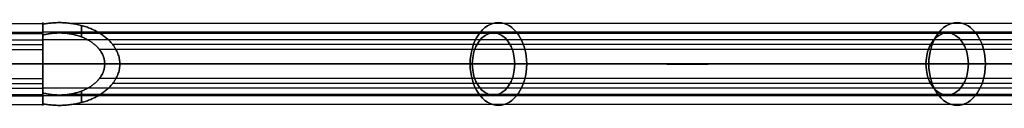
# Model space of a CAD drawing. Header units: millimetres. Extents: x -715 to 710, y 0 to 720.
# Tile 250 of 256: x 345 to 536, y 169 to 185. Entities that reach past the tile are written whole.
import ezdxf

# ---------------------------------------------------------------- set-up
doc = ezdxf.new("R2010")
doc.units = ezdxf.units.MM
doc.header["$MEASUREMENT"] = 0
for name, color, linetype in [('IGES LEVEL 5', 7, 'Continuous'), ('IGES LEVEL 7', 7, 'Continuous'), ('IGES LEVEL 9', 7, 'Continuous')]:
    doc.layers.add(name, color=color, linetype=linetype)

msp = doc.modelspace()

# ---------------------------------------------------------------- linework, layer by layer
at = {"layer": 'IGES LEVEL 5', "color": 255, "extrusion": (0.729573, 0, 0.683903)}
for centre, radius, start, end in [((177, -241.53, 374.02), 8, 270, 90), ((177, -241.53, 495.57), 8, 270, 90), ((177, -241.53, 372.71), 6, 270, 90), ((177, -241.53, 492.93), 6, 270, 90), ((177, -241.53, 374.02), 8, 90, 270), ((177, -241.53, 372.71), 6, 90, 270), ((177, -241.53, 492.93), 6, 90, 270), ((177, -241.53, 495.57), 8, 90, 270)]:
    msp.add_arc(centre, radius, start, end, dxfattribs=at)
at = {"layer": 'IGES LEVEL 5'}
for points, weights in [([(364.86, 177), (364.86, 182.78), (358.13, 186.26), (350, 184.7)], [1, 0.735983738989, 0.735983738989, 1]), ([(350, 184.7), (350, 183.69, 4.92), (350, 180.73, 8), (350, 177, 8)], [1, 0.864668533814, 0.864668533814, 1]), ([(361.94, 177), (361.94, 181.64), (356.33, 184.27), (350, 182.6)], [1, 0.710289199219, 0.710289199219, 1]), ([(350, 182.6), (350, 181.67, 3.27), (350, 179.56, 5.26), (350, 177, 5.26)], [1, 0.883195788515, 0.883195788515, 1]), ([(350, 169.3), (358.13, 167.74), (364.86, 171.22), (364.86, 177)], [1, 0.735983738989, 0.735983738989, 1]), ([(350, 177, 8), (350, 173.27, 8), (350, 170.31, 4.92), (350, 169.3)], [1, 0.864668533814, 0.864668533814, 1]), ([(350, 171.4), (356.33, 169.73), (361.94, 172.36), (361.94, 177)], [1, 0.710289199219, 0.710289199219, 1]), ([(350, 177, 5.26), (350, 174.44, 5.26), (350, 172.33, 3.27), (350, 171.4)], [1, 0.883195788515, 0.883195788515, 1])]:
    msp.add_rational_spline(points, weights, degree=3, dxfattribs=at)
at = {"layer": 'IGES LEVEL 5', "color": 255}
for points, weights in [([(350, 184.7), (358.13, 186.26), (364.86, 182.78), (364.86, 177)], [1, 0.735983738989, 0.735983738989, 1]), ([(364.86, 177), (364.86, 182.78), (358.13, 186.26), (350, 184.7)], [1, 0.735983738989, 0.735983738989, 1]), ([(350, 177, 8), (350, 180.73, 8), (350, 183.69, 4.92), (350, 184.7)], [1, 0.864668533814, 0.864668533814, 1]), ([(350, 184.7), (350, 183.69, 4.92), (350, 180.73, 8), (350, 177, 8)], [1, 0.864668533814, 0.864668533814, 1]), ([(361.94, 177), (361.94, 181.64), (356.33, 184.27), (350, 182.6)], [1, 0.710289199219, 0.710289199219, 1]), ([(361.94, 177), (361.94, 181.64), (356.33, 184.27), (350, 182.6)], [1, 0.710289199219, 0.710289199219, 1]), ([(350, 182.6), (350, 181.67, 3.27), (350, 179.56, 5.26), (350, 177, 5.26)], [1, 0.883195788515, 0.883195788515, 1]), ([(350, 182.6), (350, 181.67, 3.27), (350, 179.56, 5.26), (350, 177, 5.26)], [1, 0.883195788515, 0.883195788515, 1]), ([(364.86, 177), (364.86, 171.22), (358.13, 167.74), (350, 169.3)], [1, 0.735983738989, 0.735983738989, 1]), ([(350, 171.4), (356.33, 169.73), (361.94, 172.36), (361.94, 177)], [1, 0.710289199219, 0.710289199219, 1]), ([(350, 177, 5.26), (350, 174.44, 5.26), (350, 172.33, 3.27), (350, 171.4)], [1, 0.883195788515, 0.883195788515, 1]), ([(350, 169.3), (350, 170.31, 4.92), (350, 173.27, 8), (350, 177, 8)], [1, 0.864668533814, 0.864668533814, 1]), ([(350, 169.3), (358.13, 167.74), (364.86, 171.22), (364.86, 177)], [1, 0.735983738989, 0.735983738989, 1]), ([(350, 177, 8), (350, 173.27, 8), (350, 170.31, 4.92), (350, 169.3)], [1, 0.864668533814, 0.864668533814, 1]), ([(350, 171.4), (356.33, 169.73), (361.94, 172.36), (361.94, 177)], [1, 0.710289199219, 0.710289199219, 1]), ([(350, 177, 5.26), (350, 174.44, 5.26), (350, 172.33, 3.27), (350, 171.4)], [1, 0.883195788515, 0.883195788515, 1])]:
    msp.add_rational_spline(points, weights, degree=3, dxfattribs=at)
at = {"layer": 'IGES LEVEL 5'}
for points in [[(350, 184.7), (350, 183.65), (350, 182.6)], [(350, 177, 8), (523.26, 177, 170.42), (696.53, 177, 332.84)], [(694.04, 177, 327.76), (522.02, 177, 166.51), (350, 177, 5.26)], [(361.94, 177), (532.09, 177, 159.5), (702.24, 177, 319)], [(707.47, 177, 321.16), (536.17, 177, 160.58), (364.86, 177)], [(350, 171.4), (350, 170.35), (350, 169.3)]]:
    msp.add_open_spline(points, degree=2, dxfattribs=at)
at = {"layer": 'IGES LEVEL 5', "color": 255}
for points in [[(350, 182.6), (350, 183.65), (350, 184.7)], [(350, 184.7), (350, 183.65), (350, 182.6)], [(697.34, 184.85, 320.5), (526.39, 184.85, 160.25), (355.45, 184.85, 0)], [(694.02, 183.18, 326.47), (522.01, 183.18, 165.23), (350, 183.18, 3.99)], [(350, 180.16, 4.02), (350, 181.66, 4.02), (350, 183.16, 4.02)], [(697.03, 182.88, 320.73), (525.95, 182.88, 160.37), (354.87, 182.88, 0)], [(357.48, 182.23), (357.48, 183.33), (357.48, 184.44)], [(694.26, 181.64, 324.96), (522.13, 181.64, 163.61), (350, 181.64, 2.25)], [(701.24, 179.83, 319.04), (531.07, 179.83, 159.52), (360.9, 179.83, 0)], [(704.07, 180.77, 319.27), (533.78, 180.77, 159.64), (363.48, 180.77, 0)], [(350, 177, 5.26), (350, 177, 6.63), (350, 177, 8)], [(350, 177, 5.26), (522.02, 177, 166.51), (694.04, 177, 327.76)], [(696.53, 177, 332.84), (523.26, 177, 170.42), (350, 177, 8)], [(350, 177, 8), (523.26, 177, 170.42), (696.53, 177, 332.84)], [(694.04, 177, 327.76), (522.02, 177, 166.51), (350, 177, 5.26)], [(364.86, 177), (363.4, 177), (361.94, 177)], [(702.24, 177, 319), (532.09, 177, 159.5), (361.94, 177)], [(361.94, 177), (532.09, 177, 159.5), (702.24, 177, 319)], [(364.86, 177), (536.17, 177, 160.58), (707.47, 177, 321.16)], [(707.47, 177, 321.16), (536.17, 177, 160.58), (364.86, 177)], [(350, 170.84, 4.02), (350, 172.34, 4.02), (350, 173.84, 4.02)], [(701.24, 174.17, 319.04), (531.07, 174.17, 159.52), (360.9, 174.17, 0)], [(704.07, 173.23, 319.27), (533.78, 173.23, 159.64), (363.48, 173.23, 0)], [(694.26, 172.36, 324.96), (522.13, 172.36, 163.61), (350, 172.36, 2.25)], [(350, 169.3), (350, 170.35), (350, 171.4)], [(350, 171.4), (350, 170.35), (350, 169.3)], [(357.48, 169.56), (357.48, 170.67), (357.48, 171.77)], [(694.02, 170.82, 326.47), (522.01, 170.82, 165.23), (350, 170.82, 3.99)], [(697.03, 171.12, 320.73), (525.95, 171.12, 160.37), (354.87, 171.12, 0)], [(697.34, 169.15, 320.5), (526.39, 169.15, 160.25), (355.45, 169.15, 0)]]:
    msp.add_open_spline(points, degree=2, dxfattribs=at)
at = {"layer": 'IGES LEVEL 7', "color": 255, "extrusion": (0.729573, 0, -0.683903)}
for centre, radius, start, end in [((177, 241.53, 374.02), 8, 270, 90), ((177, 241.53, 495.57), 8, 270, 90), ((177, 241.53, 372.71), 6, 270, 90), ((177, 241.53, 492.93), 6, 270, 90), ((177, 241.53, 374.02), 8, 90, 270), ((177, 241.53, 372.71), 6, 90, 270), ((177, 241.53, 492.93), 6, 90, 270), ((177, 241.53, 495.57), 8, 90, 270)]:
    msp.add_arc(centre, radius, start, end, dxfattribs=at)
at = {"layer": 'IGES LEVEL 7'}
for points, weights in [([(350, 184.7), (358.13, 186.26), (364.86, 182.78), (364.86, 177)], [1, 0.735983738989, 0.735983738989, 1]), ([(350, 177, -8), (350, 180.73, -8), (350, 183.69, -4.92), (350, 184.7)], [1, 0.864668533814, 0.864668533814, 1]), ([(350, 182.6), (356.33, 184.27), (361.94, 181.64), (361.94, 177)], [1, 0.710289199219, 0.710289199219, 1]), ([(350, 177, -5.26), (350, 179.56, -5.26), (350, 181.67, -3.27), (350, 182.6)], [1, 0.883195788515, 0.883195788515, 1]), ([(350, 171.4), (350, 172.33, -3.27), (350, 174.44, -5.26), (350, 177, -5.26)], [1, 0.883195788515, 0.883195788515, 1]), ([(361.94, 177), (361.94, 172.36), (356.33, 169.73), (350, 171.4)], [1, 0.710289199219, 0.710289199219, 1]), ([(350, 169.3), (350, 170.31, -4.92), (350, 173.27, -8), (350, 177, -8)], [1, 0.864668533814, 0.864668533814, 1]), ([(364.86, 177), (364.86, 171.22), (358.13, 167.74), (350, 169.3)], [1, 0.735983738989, 0.735983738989, 1])]:
    msp.add_rational_spline(points, weights, degree=3, dxfattribs=at)
at = {"layer": 'IGES LEVEL 7', "color": 255}
for points, weights in [([(364.86, 177), (364.86, 182.78), (358.13, 186.26), (350, 184.7)], [1, 0.735983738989, 0.735983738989, 1]), ([(350, 184.7), (358.13, 186.26), (364.86, 182.78), (364.86, 177)], [1, 0.735983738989, 0.735983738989, 1]), ([(350, 184.7), (350, 183.69, -4.92), (350, 180.73, -8), (350, 177, -8)], [1, 0.864668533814, 0.864668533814, 1]), ([(350, 177, -8), (350, 180.73, -8), (350, 183.69, -4.92), (350, 184.7)], [1, 0.864668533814, 0.864668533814, 1]), ([(350, 182.6), (356.33, 184.27), (361.94, 181.64), (361.94, 177)], [1, 0.710289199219, 0.710289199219, 1]), ([(350, 182.6), (356.33, 184.27), (361.94, 181.64), (361.94, 177)], [1, 0.710289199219, 0.710289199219, 1]), ([(350, 177, -5.26), (350, 179.56, -5.26), (350, 181.67, -3.27), (350, 182.6)], [1, 0.883195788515, 0.883195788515, 1]), ([(350, 177, -5.26), (350, 179.56, -5.26), (350, 181.67, -3.27), (350, 182.6)], [1, 0.883195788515, 0.883195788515, 1]), ([(350, 169.3), (358.13, 167.74), (364.86, 171.22), (364.86, 177)], [1, 0.735983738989, 0.735983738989, 1]), ([(361.94, 177), (361.94, 172.36), (356.33, 169.73), (350, 171.4)], [1, 0.710289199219, 0.710289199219, 1]), ([(350, 177, -8), (350, 173.27, -8), (350, 170.31, -4.92), (350, 169.3)], [1, 0.864668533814, 0.864668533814, 1]), ([(350, 171.4), (350, 172.33, -3.27), (350, 174.44, -5.26), (350, 177, -5.26)], [1, 0.883195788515, 0.883195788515, 1]), ([(361.94, 177), (361.94, 172.36), (356.33, 169.73), (350, 171.4)], [1, 0.710289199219, 0.710289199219, 1]), ([(350, 171.4), (350, 172.33, -3.27), (350, 174.44, -5.26), (350, 177, -5.26)], [1, 0.883195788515, 0.883195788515, 1]), ([(350, 169.3), (350, 170.31, -4.92), (350, 173.27, -8), (350, 177, -8)], [1, 0.864668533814, 0.864668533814, 1]), ([(364.86, 177), (364.86, 171.22), (358.13, 167.74), (350, 169.3)], [1, 0.735983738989, 0.735983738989, 1])]:
    msp.add_rational_spline(points, weights, degree=3, dxfattribs=at)
at = {"layer": 'IGES LEVEL 7'}
for points in [[(350, 182.6), (350, 183.65), (350, 184.7)], [(350, 177, -8), (523.26, 177, -170.42), (696.53, 177, -332.84)], [(694.04, 177, -327.76), (522.02, 177, -166.51), (350, 177, -5.26)], [(361.94, 177), (532.09, 177, -159.5), (702.24, 177, -319)], [(707.47, 177, -321.16), (536.17, 177, -160.58), (364.86, 177)], [(350, 169.3), (350, 170.35), (350, 171.4)]]:
    msp.add_open_spline(points, degree=2, dxfattribs=at)
at = {"layer": 'IGES LEVEL 7', "color": 255}
for points in [[(350, 184.7), (350, 183.65), (350, 182.6)], [(350, 182.6), (350, 183.65), (350, 184.7)], [(697.34, 184.85, -320.5), (526.39, 184.85, -160.25), (355.45, 184.85, 0)], [(694.02, 183.18, -326.47), (522.01, 183.18, -165.23), (350, 183.18, -3.99)], [(350, 183.16, -4.02), (350, 181.66, -4.02), (350, 180.16, -4.02)], [(697.03, 182.88, -320.73), (525.95, 182.88, -160.37), (354.87, 182.88, 0)], [(357.48, 184.44), (357.48, 183.33), (357.48, 182.23)], [(694.26, 181.64, -324.96), (522.13, 181.64, -163.61), (350, 181.64, -2.25)], [(701.24, 179.83, -319.04), (531.07, 179.83, -159.52), (360.9, 179.83, 0)], [(704.07, 180.77, -319.27), (533.78, 180.77, -159.64), (363.48, 180.77, 0)], [(350, 177, -5.26), (350, 177, -6.63), (350, 177, -8)], [(350, 177, -5.26), (522.02, 177, -166.51), (694.04, 177, -327.76)], [(696.53, 177, -332.84), (523.26, 177, -170.42), (350, 177, -8)], [(350, 177, -8), (523.26, 177, -170.42), (696.53, 177, -332.84)], [(694.04, 177, -327.76), (522.02, 177, -166.51), (350, 177, -5.26)], [(364.86, 177), (363.4, 177), (361.94, 177)], [(702.24, 177, -319), (532.09, 177, -159.5), (361.94, 177)], [(361.94, 177), (532.09, 177, -159.5), (702.24, 177, -319)], [(364.86, 177), (536.17, 177, -160.58), (707.47, 177, -321.16)], [(707.47, 177, -321.16), (536.17, 177, -160.58), (364.86, 177)], [(350, 173.84, -4.02), (350, 172.34, -4.02), (350, 170.84, -4.02)], [(701.24, 174.17, -319.04), (531.07, 174.17, -159.52), (360.9, 174.17, 0)], [(704.07, 173.23, -319.27), (533.78, 173.23, -159.64), (363.48, 173.23, 0)], [(694.26, 172.36, -324.96), (522.13, 172.36, -163.61), (350, 172.36, -2.25)], [(350, 171.4), (350, 170.35), (350, 169.3)], [(350, 169.3), (350, 170.35), (350, 171.4)], [(357.48, 171.77), (357.48, 170.67), (357.48, 169.56)], [(694.02, 170.82, -326.47), (522.01, 170.82, -165.23), (350, 170.82, -3.99)], [(697.03, 171.12, -320.73), (525.95, 171.12, -160.37), (354.87, 171.12, 0)], [(697.34, 169.15, -320.5), (526.39, 169.15, -160.25), (355.45, 169.15, 0)]]:
    msp.add_open_spline(points, degree=2, dxfattribs=at)
at = {"layer": 'IGES LEVEL 9', "extrusion": (1, 0, 0)}
for radius, start, end in [(8, 270, 90), (6, 270, 90), (8, 90, 270), (6, 90, 270)]:
    msp.add_arc((177, 0, 350), radius, start, end, dxfattribs=at)
at = {"layer": 'IGES LEVEL 9', "color": 255, "extrusion": (1, 0, 0)}
for radius, start, end in [(8, 270, 90), (8, 270, 90), (6, 270, 90), (8, 90, 270), (8, 90, 270), (6, 90, 270)]:
    msp.add_arc((177, 0, 350), radius, start, end, dxfattribs=at)
at = {"layer": 'IGES LEVEL 9', "color": 255}
for points in [[(-350, 184.85, 1.56), (0, 184.85, 1.56), (350, 184.85, 1.56)], [(350, 185), (350, 184), (350, 183)], [(-350, 183.18, -5.08), (0, 183.18, -5.08), (350, 183.18, -5.08)], [(-350, 182.88, 1.17), (0, 182.88, 1.17), (350, 182.88, 1.17)], [(-350, 181.64, -3.81), (0, 181.64, -3.81), (350, 181.64, -3.81)], [(-350, 180.77, 7.06), (0, 180.77, 7.06), (350, 180.77, 7.06)], [(-350, 179.83, 5.29), (0, 179.83, 5.29), (350, 179.83, 5.29)], [(-350, 177, 6), (0, 177, 6), (350, 177, 6)], [(350, 177, -6), (0, 177, -6), (-350, 177, -6)], [(350, 177, 8), (0, 177, 8), (-350, 177, 8)], [(-350, 177, -8), (0, 177, -8), (350, 177, -8)], [(350, 177, -8), (0, 177, -8), (-350, 177, -8)], [(-350, 177, 8), (0, 177, 8), (350, 177, 8)], [(-350, 177, -6), (0, 177, -6), (350, 177, -6)], [(350, 177, 6), (0, 177, 6), (-350, 177, 6)], [(350, 177, 8), (350, 177, 7), (350, 177, 6)], [(350, 177, -6), (350, 177, -7), (350, 177, -8)], [(-350, 174.17, 5.29), (0, 174.17, 5.29), (350, 174.17, 5.29)], [(-350, 173.23, 7.06), (0, 173.23, 7.06), (350, 173.23, 7.06)], [(-350, 172.36, -3.81), (0, 172.36, -3.81), (350, 172.36, -3.81)], [(-350, 171.12, 1.17), (0, 171.12, 1.17), (350, 171.12, 1.17)], [(-350, 170.82, -5.08), (0, 170.82, -5.08), (350, 170.82, -5.08)], [(350, 171), (350, 170), (350, 169)], [(-350, 169.15, 1.56), (0, 169.15, 1.56), (350, 169.15, 1.56)]]:
    msp.add_open_spline(points, degree=2, dxfattribs=at)
for points, knots in [([(350, 177, -6), (350, 177.59, -6), (350, 178.75, -5.77), (350, 179.84, -5.32), (350, 180.33, -4.99), (350, 180.82, -4.66), (350, 181.24, -4.24), (350, 181.66, -3.82), (350, 181.99, -3.33), (350, 182.32, -2.84), (350, 182.77, -1.75), (350, 183, -0.59), (350, 183, 0.59), (350, 182.77, 1.75), (350, 182.54, 2.3), (350, 182.32, 2.84), (350, 181.99, 3.33), (350, 181.66, 3.82), (350, 181.24, 4.24), (350, 180.82, 4.66), (350, 180.33, 4.99), (350, 179.84, 5.32), (350, 179.3, 5.54), (350, 178.75, 5.77), (350, 177.59, 6), (350, 177, 6)], [0, 0, 0, 0.0625, 0.125, 0.1875, 0.1875, 0.25, 0.25, 0.3125, 0.3125, 0.375, 0.4375, 0.5, 0.5625, 0.625, 0.625, 0.6875, 0.6875, 0.75, 0.75, 0.8125, 0.8125, 0.875, 0.875, 0.9375, 1, 1, 1]), ([(350, 177, 6), (350, 176.41, 6), (350, 175.25, 5.77), (350, 174.16, 5.32), (350, 173.67, 4.99), (350, 173.18, 4.66), (350, 172.76, 4.24), (350, 172.34, 3.82), (350, 172.01, 3.33), (350, 171.68, 2.84), (350, 171.23, 1.75), (350, 171, 0.59), (350, 171, -0.59), (350, 171.23, -1.75), (350, 171.68, -2.84), (350, 172.34, -3.82), (350, 173.18, -4.66), (350, 174.16, -5.32), (350, 175.25, -5.77), (350, 176.41, -6), (350, 177, -6)], [1, 1, 1, 1.0625, 1.125, 1.1875, 1.1875, 1.25, 1.25, 1.3125, 1.3125, 1.375, 1.4375, 1.5, 1.5625, 1.625, 1.6875, 1.75, 1.8125, 1.875, 1.9375, 2, 2, 2])]:
    msp.add_open_spline(points, degree=2, knots=knots, dxfattribs=at)
at = {"layer": 'IGES LEVEL 9'}
for points in [[(350, 177, -8), (0, 177, -8), (-350, 177, -8)], [(-350, 177, 8), (0, 177, 8), (350, 177, 8)], [(350, 177, 6), (0, 177, 6), (-350, 177, 6)], [(-350, 177, -6), (0, 177, -6), (350, 177, -6)]]:
    msp.add_open_spline(points, degree=2, dxfattribs=at)

doc.saveas('drawing.dxf')
